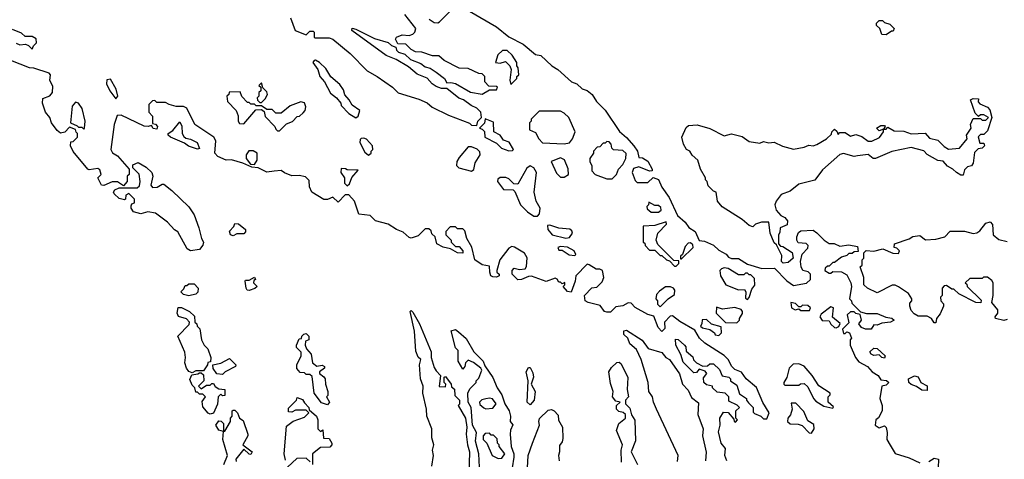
# Model space of a CAD drawing. Extents: x 2494106 to 2685573, y 758056 to 915185.
# Tile 20 of 256: x 2534315 to 2539849, y 821213 to 823685. Entities that reach past the tile are written whole.
import ezdxf

# ---------------------------------------------------------------- set-up
doc = ezdxf.new("R2010")
doc.units = 0

msp = doc.modelspace()

# ---------------------------------------------------------------- linework, layer by layer
at = {"layer": '0CON05XD'}
for points in [[(2536617, 823687), (2536645, 823670), (2536665, 823667.5), (2536675, 823672.5), (2536757.5, 823755)], [(2536785, 823766.2), (2536995, 823644), (2537065, 823588.8), (2537145, 823548), (2537215, 823490), (2537245, 823483.3), (2537305.7, 823425.7), (2537340, 823405), (2537416.2, 823336.2), (2537446.7, 823325), (2537477.1, 823297.1), (2537505, 823286.2), (2537533.3, 823265), (2537556.7, 823225), (2537605, 823176.7), (2537685.9, 823055.9), (2537725, 823023.3), (2537767.5, 822975), (2537787.5, 822945), (2537795, 822910), (2537815, 822907.5), (2537845, 822890), (2537870, 822845), (2537870, 822835), (2537855, 822832.5), (2537795, 822857.5), (2537765, 822847.5), (2537757.5, 822825), (2537775, 822780), (2537785, 822770), (2537845, 822770), (2537875, 822797.5), (2537905, 822786.7), (2537924, 822744), (2537966.2, 822685), (2538012.5, 822585), (2538055, 822546.2), (2538075.8, 822515.8), (2538111.2, 822495), (2538133.3, 822443.3), (2538165, 822440), (2538215, 822417.5), (2538245, 822388.8), (2538285, 822366.7), (2538299.3, 822349.3), (2538315, 822342.5), (2538355, 822342), (2538405, 822310), (2538485.6, 822285.6), (2538558.3, 822288.3), (2538627, 822217), (2538665, 822190), (2538737, 822203), (2538760, 822225), (2538760, 822255), (2538747, 822267), (2538717.5, 822275), (2538707.5, 822295), (2538703.3, 822325), (2538713, 822367), (2538745, 822400), (2538747.5, 822415), (2538736.4, 822426.4), (2538690.7, 822430.7), (2538682.5, 822445), (2538682.5, 822465), (2538691.7, 822488.3), (2538705, 822497.5), (2538775, 822502.5), (2538796.4, 822486.4), (2538836.1, 822446.1), (2538865, 822427.5), (2538893.3, 822426.7), (2538925, 822412.5), (2538975, 822418.8), (2539025, 822410), (2539028.3, 822381.7), (2539005, 822380), (2538995, 822370), (2538975, 822370), (2538965, 822360), (2538935, 822350), (2538895, 822320), (2538885, 822320), (2538865, 822300), (2538855, 822300), (2538841.7, 822288.3), (2538840, 822275), (2538865, 822260), (2538875, 822260), (2538885, 822270), (2538935, 822267.5), (2538965, 822250), (2538987.5, 822205), (2538990, 822185), (2538980, 822115), (2538990, 822105), (2538991.7, 822091.7), (2539041.7, 822041.7), (2539075, 822032.5), (2539135, 822032.5), (2539183, 822013), (2539217, 822007), (2539230, 821995), (2539210, 821985), (2539160.7, 821979.3), (2539135, 821967.5), (2539115, 821970), (2539100, 821945), (2539070, 821945), (2539047.5, 821955), (2539032.5, 821975), (2539046.7, 821995), (2539038.3, 822028.3), (2539015, 822033.3), (2539005, 822042.5), (2538985, 822043.3), (2538966.2, 822025), (2538975, 821980), (2538940, 821945), (2538945, 821920), (2538955, 821920), (2538965, 821930), (2538980, 821925), (2538990, 821895), (2538982.5, 821885), (2538982.5, 821855), (2539013.3, 821785), (2539030.7, 821760.7), (2539080, 821735), (2539105.9, 821705.9), (2539140, 821685), (2539155, 821660), (2539187, 821657), (2539200, 821645), (2539185, 821630), (2539160, 821625), (2539150, 821555), (2539163.3, 821515), (2539163.3, 821485), (2539143, 821447), (2539127.5, 821435), (2539122.5, 821405), (2539145, 821390), (2539175, 821402.5), (2539185, 821392.5), (2539191.2, 821365), (2539188.8, 821325), (2539207.5, 821292.5), (2539235, 821246.7), (2539315, 821221.2), (2539375, 821193.8)], [(2535836.7, 823695), (2535863.8, 823623.8), (2535925, 823600), (2535945, 823620), (2535965, 823620), (2535970, 823615), (2535970, 823585), (2535975, 823582.5), (2536055, 823583.3), (2536075, 823576.2), (2536172.5, 823495), (2536267.7, 823397.7), (2536325, 823366.2), (2536410, 823305), (2536443, 823273), (2536558.6, 823238.6), (2536605, 823216.7), (2536633, 823193), (2536725, 823147.5), (2536843.6, 823103.6), (2536855, 823092.5), (2536885, 823090)], [(2536885, 823090), (2536890, 823115), (2536910, 823135), (2536907.5, 823165), (2536885, 823187.5), (2536853, 823203), (2536810, 823235), (2536783, 823243), (2536715, 823297.5), (2536685, 823297.5), (2536655, 823310), (2536633.6, 823323.6), (2536606.1, 823356.1), (2536549.3, 823379.3), (2536500.7, 823420.7), (2536430.7, 823460.7), (2536374.3, 823484.3), (2536182.5, 823625), (2536183.3, 823636.7), (2536205, 823632.5), (2536310, 823580), (2536387, 823557), (2536405, 823540), (2536430, 823530), (2536433.8, 823513.8), (2536445, 823502.5), (2536480.7, 823490.7), (2536511.7, 823461.7), (2536569.5, 823439.5), (2536595, 823420), (2536621.7, 823411.7), (2536655, 823390), (2536702.5, 823355), (2536715, 823330), (2536737.5, 823332.5), (2536765, 823326.2), (2536848.3, 823278.3), (2536915, 823266.7), (2536955, 823290), (2536995, 823290), (2537000, 823305), (2536995, 823310), (2536951.7, 823311.7), (2536930, 823335), (2536930, 823365), (2536915, 823380), (2536895, 823382.5), (2536835, 823410), (2536785, 823412.5), (2536700, 823455), (2536671.7, 823481.7), (2536635, 823482), (2536575, 823503.3), (2536540, 823505), (2536515, 823517.5), (2536485, 823547.5), (2536440, 823550), (2536427.5, 823575), (2536433.6, 823586.4), (2536465, 823600), (2536505, 823596.7), (2536525, 823603.3), (2536536.7, 823615), (2536542.5, 823635), (2536480, 823715)], [(2539185, 823600), (2539161.7, 823601.7), (2539150, 823635), (2539131.7, 823651.7), (2539130, 823665), (2539145, 823680), (2539165, 823680), (2539175, 823670), (2539205, 823660), (2539230, 823635), (2539225, 823620), (2539215, 823620), (2539185, 823600)], [(2534295, 823552.5), (2534315, 823543.3), (2534347, 823547), (2534365, 823540), (2534385, 823520), (2534391.7, 823538.3), (2534410, 823555), (2534407, 823577), (2534385, 823590), (2534345, 823590), (2534325, 823610), (2534275, 823630)], [(2537075, 823320), (2537110, 823355), (2537110, 823365), (2537120, 823375), (2537117.5, 823415), (2537110, 823425), (2537110, 823445), (2537082.5, 823485), (2537055, 823512.5), (2537028.3, 823511.7), (2537003, 823487), (2536990, 823445), (2537015, 823440), (2537045, 823450), (2537070, 823425), (2537077.5, 823405), (2537070, 823345), (2537075, 823320)], [(2537065, 822400), (2537013.3, 822335), (2536996.7, 822275), (2536997.5, 822265), (2537010, 822255), (2537010, 822245), (2536995, 822237.5), (2536975, 822240), (2536963.8, 822245), (2536956.7, 822265), (2536955, 822300), (2536915, 822306.7), (2536873.3, 822335), (2536857, 822407), (2536827.5, 822455), (2536817, 822497), (2536805, 822510), (2536775, 822510), (2536765, 822520), (2536735, 822520), (2536710, 822495), (2536710, 822475), (2536740, 822445), (2536740, 822435), (2536765, 822410), (2536785, 822410), (2536806.1, 822386.1), (2536805, 822372.5), (2536775, 822374.3), (2536737, 822397), (2536695, 822406.2), (2536660, 822425), (2536650, 822465), (2536631.7, 822481.7), (2536628.3, 822498.3), (2536615, 822510), (2536595, 822510), (2536555, 822470), (2536515, 822456.7), (2536505, 822460), (2536471.2, 822491.2), (2536432.5, 822505), (2536386.2, 822536.2), (2536315, 822554.2), (2536284, 822584), (2536221.7, 822591.7), (2536197.5, 822665), (2536165, 822700), (2536145, 822700), (2536105, 822660), (2536075, 822687.5), (2536045, 822674), (2536025, 822674.3), (2535956.7, 822715), (2535943.3, 822745), (2535941.7, 822781.7), (2535920.7, 822800.7), (2535885, 822808.8), (2535845, 822807.5), (2535803.3, 822823.3), (2535785, 822837.5), (2535746.1, 822833.9), (2535705, 822827.5), (2535655, 822851.2), (2535620, 822855), (2535569.2, 822879.2), (2535505, 822898), (2535475, 822895.8), (2535428.8, 822915), (2535412.5, 822935), (2535417, 823003), (2535406.7, 823025), (2535300, 823095), (2535255, 823187.5), (2535235, 823197.5), (2535195, 823197.5), (2535155, 823207.5), (2535135, 823220), (2535085, 823220), (2535075, 823230), (2535061.7, 823228.3), (2535041.7, 823208.3), (2535040, 823165), (2535061.7, 823141.7), (2535061.7, 823101.7), (2535078.3, 823098.3), (2535090, 823085), (2535085, 823070), (2535065, 823073.3), (2535055, 823090), (2535036.2, 823083.8), (2535015, 823086.2), (2534885, 823147.5), (2534863, 823147), (2534846.7, 823095), (2534827.5, 822955), (2534837, 822937), (2534865, 822918.8), (2534930, 822845), (2534930, 822815), (2534920, 822805), (2534920, 822775), (2534898.3, 822751.7), (2534865, 822772.5), (2534835, 822772.5), (2534787, 822753), (2534775, 822753.8), (2534754, 822795), (2534772.5, 822815), (2534765, 822840), (2534755, 822847.5), (2534705, 822840), (2534697.5, 822845), (2534615, 822943.3), (2534600, 822975), (2534602.5, 822997.5), (2534615, 823000), (2534640, 823025), (2534640, 823045), (2534631.7, 823051.7), (2534628.3, 823068.3), (2534595, 823080), (2534568.3, 823051.7), (2534545, 823047.5), (2534525, 823061.2), (2534494.2, 823105), (2534483.8, 823135), (2534460, 823165), (2534442.5, 823215), (2534445, 823242.5), (2534485, 823256.2), (2534500, 823275), (2534501.7, 823311.7), (2534483.6, 823343.6), (2534487.5, 823375), (2534480, 823385), (2534395, 823413.3), (2534370, 823415), (2534266.1, 823456.1)], [(2536205, 823132.5), (2536218.3, 823141.7), (2536227.5, 823175), (2536183.6, 823203.6), (2536167.5, 823235), (2536143.3, 823263.3), (2536135, 823290), (2536115, 823320), (2536063.6, 823363.6), (2536035, 823410), (2536000, 823445), (2535977, 823457), (2535970, 823455), (2535962.5, 823445), (2535990, 823405), (2536002.5, 823365), (2536027.5, 823335), (2536062.7, 823272.7), (2536096.4, 823246.4), (2536120, 823215), (2536121.7, 823201.7), (2536165, 823157.5), (2536205, 823132.5)], [(2534855, 823240), (2534866.7, 823255), (2534857.5, 823295), (2534825, 823350), (2534805, 823347.5), (2534802.5, 823325), (2534822.5, 823285), (2534855, 823240)], [(2535675, 823220), (2535695, 823240), (2535707.5, 823265), (2535705, 823280), (2535681.7, 823301.7), (2535675, 823330), (2535660, 823315), (2535670, 823305), (2535670, 823285), (2535660, 823275), (2535660, 823255), (2535650, 823245), (2535651.7, 823231.7), (2535665, 823220), (2535675, 823220)], [(2535775, 823060), (2535815, 823100), (2535848.3, 823111.7), (2535875, 823140), (2535888.3, 823141.7), (2535908.3, 823161.7), (2535920, 823175), (2535922.5, 823195), (2535915, 823217.5), (2535895, 823222.5), (2535835, 823200), (2535785, 823160), (2535755, 823160), (2535735, 823180), (2535705, 823180), (2535675, 823200), (2535645, 823200), (2535635, 823210), (2535615, 823210), (2535605, 823220), (2535595, 823220), (2535563, 823253), (2535555, 823280), (2535491.7, 823278.3), (2535490, 823265), (2535480, 823255), (2535482.5, 823225), (2535532.5, 823175), (2535542.5, 823145), (2535542.5, 823115), (2535550.7, 823100.7), (2535575, 823100), (2535641.7, 823178.3), (2535675, 823180), (2535688.3, 823168.3), (2535695, 823140), (2535750, 823085), (2535755, 823070), (2535765, 823060), (2535775, 823060)], [(2538607, 822317), (2538597.5, 822325), (2538599.5, 822359.5), (2538568.3, 822418.3), (2538555, 822430), (2538532.5, 822485), (2538526.4, 822546.4), (2538485, 822547.5), (2538450, 822535), (2538435, 822520), (2538415, 822527.5), (2538375, 822562.5), (2538263.6, 822633.6), (2538237.5, 822665), (2538230, 822715), (2538215, 822720), (2538185, 822750), (2538180, 822775), (2538170, 822785), (2538170, 822795), (2538142.5, 822845), (2538127.5, 822895), (2538094.1, 822924.1), (2538082.5, 822945), (2538063.3, 822955), (2538046.7, 822985), (2538037.5, 823025), (2538061.7, 823078.3), (2538075, 823090), (2538123, 823093), (2538195, 823073.3), (2538275, 823032.5), (2538315, 823043.3), (2538375, 823027.5), (2538415, 823000), (2538475, 822990), (2538495, 823000), (2538525, 822992.5), (2538555, 822996.7), (2538603, 822973), (2538665, 822957.5), (2538725, 822967.5), (2538750.7, 822979.3), (2538775, 822976.7), (2538795, 822983.3), (2538850, 823015), (2538878.3, 823041.7), (2538880, 823055), (2538895, 823070), (2538908.3, 823058.3), (2538915, 823040), (2538925, 823050), (2538955, 823050), (2538985, 823030), (2539015, 823040), (2539048.3, 823028.3), (2539085, 823002.5), (2539105, 823002.5), (2539148.3, 823021.7), (2539170, 823055), (2539170, 823070), (2539145, 823060), (2539130, 823075), (2539155, 823090), (2539175, 823090), (2539180, 823085), (2539170, 823070), (2539185, 823070), (2539195, 823080), (2539230.7, 823060.7), (2539285, 823058.8), (2539325, 823042.5), (2539405, 823047.5), (2539429.3, 823019.3), (2539475, 823007.5), (2539511.2, 822971.2), (2539535, 822957.5), (2539597, 822963), (2539640, 823015), (2539637.5, 823035), (2539662.5, 823075), (2539660, 823095), (2539675, 823130), (2539715, 823130), (2539725, 823120), (2539745, 823120), (2539760, 823135), (2539735, 823150), (2539715, 823150), (2539705, 823140), (2539685, 823160), (2539660, 823235), (2539675, 823242.5), (2539705, 823240), (2539702.5, 823222.5), (2539711.7, 823211.7), (2539755, 823192.5), (2539768.3, 823178.3), (2539780, 823135), (2539755, 823060), (2539735, 823040), (2539715, 823040), (2539703, 823027), (2539711.7, 822991.7), (2539735, 822990), (2539737.5, 822975), (2539725, 822962.5), (2539701.7, 822958.3), (2539681.7, 822938.3), (2539675, 822877.5), (2539665, 822862.5), (2539643, 822857), (2539625, 822840), (2539618.3, 822811.7), (2539605, 822810), (2539580, 822825), (2539560, 822845), (2539530.7, 822860.7), (2539505, 822890), (2539475, 822893.3), (2539415, 822927.5), (2539397, 822947), (2539326.4, 822966.4), (2539216.2, 822943.8), (2539125, 822904), (2539112.5, 822905), (2539085, 822926.7), (2539025, 822920), (2539005, 822916.7), (2538945, 822932.5), (2538925, 822927.5), (2538828.3, 822841.7), (2538785, 822783.3), (2538695, 822760), (2538645, 822720), (2538595, 822702.5), (2538567.5, 822665), (2538560, 822645), (2538567.5, 822615), (2538593.6, 822583.6), (2538615, 822572.5), (2538630, 822555), (2538628.3, 822531.7), (2538590, 822515), (2538588.3, 822488.3), (2538580, 822475), (2538580, 822425), (2538591.7, 822411.7), (2538605, 822410), (2538657, 822377), (2538662.5, 822345), (2538635, 822320), (2538607, 822317)], [(2534675, 823070), (2534680, 823075), (2534682.5, 823115), (2534666.7, 823185), (2534646.4, 823216.4), (2534628.3, 823221.7), (2534610.7, 823199.3), (2534600, 823105), (2534638.3, 823088.3), (2534645, 823080), (2534665, 823080), (2534675, 823070)], [(2537375, 822986.2), (2537405, 822992.5), (2537422.5, 823015), (2537437.5, 823055), (2537402.5, 823135), (2537375, 823160), (2537355, 823170), (2537235, 823170), (2537190, 823125), (2537190, 823115), (2537180, 823105), (2537180, 823065), (2537215, 823050), (2537232.5, 823015), (2537253, 822993), (2537375, 822986.2)], [(2537065, 822947.5), (2537085, 822950), (2537090, 822955), (2537066.4, 822996.4), (2537035, 823007.5), (2537016.4, 823036.4), (2536980, 823055), (2536978.3, 823108.3), (2536931.7, 823128.3), (2536927, 823103), (2536900, 823075), (2536915, 823070), (2536927, 823057), (2536930, 823025), (2536995, 822990), (2537023, 822963), (2537065, 822947.5)], [(2535315, 822957.5), (2535264.6, 822974.6), (2535241.2, 822991.2), (2535162.5, 823025), (2535150, 823035), (2535150, 823045), (2535175, 823062.5), (2535215, 823110), (2535226.1, 823086.1), (2535228.8, 823045), (2535237.7, 823027.7), (2535248.3, 823018.3), (2535275, 823013.8), (2535312.5, 822995), (2535325, 822960), (2535315, 822957.5)], [(2536275, 822922.5), (2536290, 822935), (2536290, 822945), (2536300, 822955), (2536297.5, 822975), (2536265, 823012.5), (2536249.3, 823019.3), (2536235, 823017.5), (2536228.3, 823011.7), (2536227.5, 822995), (2536255, 822940), (2536275, 822922.5)], [(2536855, 822832.5), (2536867, 822843), (2536875, 822880), (2536902.5, 822925), (2536901.7, 822941.7), (2536887, 822957), (2536855, 822970), (2536835, 822970), (2536785, 822910), (2536773, 822887), (2536770, 822865), (2536783, 822853), (2536855, 822832.5)], [(2537645, 822790), (2537670, 822815), (2537680, 822845), (2537705, 822870), (2537722.5, 822905), (2537723, 822933), (2537705, 822948.8), (2537653, 822953), (2537643, 822963), (2537640, 822985), (2537628.3, 822998.3), (2537615, 823000), (2537605, 822990), (2537595, 822990), (2537575, 822970), (2537561.7, 822968.3), (2537540, 822945), (2537540, 822935), (2537520, 822905), (2537520, 822885), (2537530, 822865), (2537530, 822835), (2537550, 822815), (2537615, 822790), (2537645, 822790)], [(2535635, 822870), (2535650, 822895), (2535650, 822935), (2535627, 822947), (2535603, 822947), (2535587.5, 822925), (2535587.5, 822905), (2535612.5, 822872.5), (2535635, 822870)], [(2537375, 822800), (2537400, 822815), (2537397, 822847), (2537376.7, 822896.7), (2537355, 822907.5), (2537301.7, 822888.3), (2537331.7, 822821.7), (2537355, 822800), (2537375, 822800)], [(2535275, 822386.2), (2535256.1, 822396.1), (2535203, 822493), (2535185, 822503.3), (2535146.4, 822546.4), (2535077.7, 822597.7), (2535035, 822603.8), (2534995, 822594), (2534955, 822604.2), (2534942, 822625), (2534941.2, 822638.8), (2534945, 822650), (2534960, 822655), (2534960, 822675), (2534928.3, 822708.3), (2534911.7, 822698.3), (2534910, 822675), (2534905, 822672.5), (2534875, 822678.8), (2534846.7, 822705), (2534842.5, 822715), (2534850.7, 822729.3), (2534875, 822740), (2534975, 822740), (2534988.3, 822751.7), (2534992.5, 822775), (2534986.4, 822816.4), (2534951.7, 822851.7), (2534950.7, 822869.3), (2534981.7, 822881.7), (2535025, 822856.7), (2535057.5, 822825), (2535062.5, 822805), (2535052.5, 822755), (2535061.7, 822741.7), (2535087, 822743), (2535115, 822760), (2535125, 822760), (2535170, 822725), (2535265, 822633.3), (2535295, 822587.5), (2535322, 822515), (2535336, 822455), (2535348, 822435), (2535345, 822417.5), (2535325, 822393.3), (2535275, 822386.2)], [(2536155, 822750), (2536168.3, 822761.7), (2536181.7, 822798.3), (2536218.3, 822838.3), (2536155, 822840), (2536147, 822847), (2536121.7, 822848.3), (2536120, 822825), (2536140, 822795), (2536140, 822765), (2536155, 822750)], [(2537225, 822580), (2537237, 822593), (2537240, 822625), (2537217.5, 822665), (2537207.5, 822715), (2537220, 822825), (2537205, 822852.5), (2537185, 822862.5), (2537165, 822850), (2537115, 822760), (2537091.7, 822761.7), (2537065, 822790), (2537047, 822797), (2537015, 822797.5), (2537001.7, 822788.3), (2537000, 822775), (2537035, 822730), (2537088.3, 822728.3), (2537098.3, 822718.3), (2537130, 822645), (2537170, 822605), (2537205, 822580), (2537225, 822580)], [(2537905, 822602.5), (2537920, 822615), (2537918.3, 822628.3), (2537905, 822640), (2537885, 822640), (2537851.7, 822658.3), (2537850, 822645), (2537840, 822635), (2537841.7, 822621.7), (2537865, 822602.5), (2537905, 822602.5)], [(2535515, 822470), (2535500, 822475), (2535494, 822496), (2535518.3, 822521.7), (2535525, 822540), (2535545, 822537.5), (2535583.8, 822505), (2535585, 822492.5), (2535575, 822481.2), (2535535, 822480.8), (2535515, 822470)], [(2537385, 822456.7), (2537405, 822460), (2537422.5, 822485), (2537418.3, 822498.3), (2537407, 822507), (2537345, 822512.5), (2537295, 822530), (2537281.7, 822528.3), (2537283.3, 822505), (2537307.5, 822475), (2537385, 822456.7)], [(2538005, 822300), (2538020, 822315), (2538020, 822330), (2537991.7, 822331.7), (2537901.7, 822421.7), (2537892.5, 822445), (2537902.5, 822485), (2537950, 822535), (2537948.3, 822548.3), (2537885, 822527.5), (2537820, 822525), (2537820, 822435), (2537828.3, 822428.3), (2537830, 822415), (2537855, 822390), (2537885, 822390), (2537915, 822360), (2537925, 822360), (2537950, 822335), (2537968.3, 822328.3), (2537995, 822300), (2538005, 822300)], [(2539865, 822000), (2539846.4, 821993.6), (2539800, 822005), (2539797.5, 822015), (2539813.8, 822035), (2539813.3, 822053.3), (2539780, 822095), (2539787.5, 822135), (2539786.4, 822206.4), (2539779.3, 822219.3), (2539755, 822237.5), (2539733, 822237), (2539725, 822230), (2539655, 822230), (2539630, 822205), (2539638.3, 822198.3), (2539640, 822185), (2539718.3, 822108.3), (2539717.5, 822092.5), (2539690, 822095), (2539593, 822143), (2539565, 822170), (2539555, 822170), (2539525, 822190), (2539511.7, 822188.3), (2539500, 822175), (2539500, 822135), (2539490, 822125), (2539492.5, 822105), (2539507, 822087), (2539507.5, 822075), (2539488.3, 822031.7), (2539467.5, 822005), (2539465, 821980), (2539455, 821980), (2539440, 822005), (2539415, 822017.5), (2539365, 822017.5), (2539341.7, 822031.7), (2539325, 822050), (2539317.5, 822075), (2539318.3, 822091.7), (2539330, 822105), (2539330, 822115), (2539310, 822145), (2539255, 822182.5), (2539235, 822192.5), (2539218.3, 822191.7), (2539135, 822150), (2539080, 822175), (2539060, 822195), (2539060, 822235), (2539040, 822295), (2539050, 822305), (2539050, 822335), (2539060, 822345), (2539060, 822375), (2539073, 822387), (2539115, 822383.3), (2539166.2, 822396.2), (2539223, 822373), (2539255, 822370), (2539260, 822385), (2539245, 822400), (2539230, 822405), (2539232.5, 822425), (2539315, 822453.3), (2539335, 822466.7), (2539375, 822472.5), (2539407, 822447), (2539465, 822451.2), (2539515, 822463.3), (2539545, 822496.2), (2539625, 822496.2), (2539675, 822483.3), (2539695, 822487.5), (2539711.7, 822498.3), (2539745, 822541.2), (2539769.3, 822549.3), (2539783, 822533), (2539787.5, 822475), (2539819.3, 822449.3), (2539865, 822437.5)], [(2538290, 821205), (2538277.5, 821235), (2538282.5, 821275), (2538257.5, 821305), (2538243, 821367), (2538252.5, 821405), (2538250, 821445), (2538271.7, 821478.3), (2538297, 821477), (2538328.3, 821438.3), (2538330, 821425), (2538338.3, 821421.7), (2538350, 821435), (2538340, 821445), (2538340, 821485), (2538360, 821505), (2538348.3, 821518.3), (2538300, 821540), (2538300, 821565), (2538280, 821585), (2538235, 821590), (2538210, 821615), (2538210, 821625), (2538175, 821632.5), (2538160, 821645), (2538158.3, 821671.7), (2538177.5, 821695), (2538168.3, 821708.3), (2538135, 821720), (2538118.3, 821701.7), (2538105, 821700), (2538045, 821760), (2538031.7, 821801.7), (2538002.5, 821855), (2538001.7, 821888.3), (2538017, 821887), (2538052.5, 821855), (2538060, 821845), (2538061.7, 821821.7), (2538099.3, 821789.3), (2538103, 821773), (2538120, 821755), (2538155, 821737.5), (2538181.7, 821738.3), (2538195, 821750), (2538215, 821750), (2538248, 821718), (2538263.3, 821683.3), (2538300, 821675), (2538310, 821665), (2538310, 821655), (2538345, 821630), (2538361.7, 821581.7), (2538400, 821555), (2538400, 821545), (2538410.7, 821530.7), (2538437.5, 821505), (2538438.3, 821478.3), (2538445, 821470), (2538480, 821455), (2538495, 821440), (2538515, 821440), (2538527.5, 821475), (2538492.3, 821532.3), (2538456.4, 821616.4), (2538397.5, 821665), (2538373, 821703), (2538335, 821717.5), (2538317.5, 821735), (2538297.5, 821775), (2538275, 821797.5), (2538166, 821866), (2538136.7, 821895), (2538109.3, 821939.3), (2538025, 821987.5), (2537985, 822020), (2537971.7, 822018.3), (2537940, 821985), (2537941.7, 821948.3), (2537925, 821932.5), (2537903.3, 821955), (2537878.8, 822018.8), (2537845, 822028), (2537775, 822067.5), (2537751.7, 822091.7), (2537735, 822093.3), (2537705, 822076), (2537665, 822070), (2537635, 822040), (2537615, 822040), (2537602.5, 822045), (2537577.5, 822077.5), (2537510, 822095), (2537492.5, 822105), (2537490, 822135), (2537531.7, 822178.3), (2537558.3, 822181.7), (2537588.3, 822211.7), (2537597.5, 822235), (2537590, 822275), (2537575, 822282.5), (2537555, 822282.5), (2537515, 822307.5), (2537505, 822310), (2537440, 822245), (2537437.5, 822215), (2537415, 822154), (2537395, 822156.7), (2537370, 822185), (2537380, 822195), (2537378.3, 822208.3), (2537365, 822200), (2537355, 822210), (2537345, 822210), (2537336.4, 822226.4), (2537325, 822232.5), (2537275, 822213.1), (2537192.3, 822242.3), (2537175, 822242), (2537135, 822224), (2537115, 822222.5), (2537082.5, 822255), (2537082.5, 822275), (2537095, 822287.5), (2537125, 822280), (2537156.4, 822283.6), (2537163, 822297), (2537167, 822347), (2537153, 822373), (2537097, 822407), (2537080.7, 822409.3), (2537065, 822400)], [(2537435, 822360), (2537440, 822365), (2537432.5, 822385), (2537395, 822406.2), (2537355, 822410), (2537340, 822405), (2537345, 822390), (2537365, 822390), (2537403, 822363), (2537435, 822360)], [(2538035, 822340), (2538100, 822405), (2538098.3, 822418.3), (2538085, 822430), (2538071.7, 822428.3), (2538055, 822410), (2538040, 822365), (2538030, 822355), (2538030, 822340), (2538035, 822340)], [(2538405, 822111.2), (2538415, 822122.5), (2538429.3, 822170.7), (2538447, 822193), (2538445, 822230), (2538425, 822250), (2538415, 822250), (2538405, 822260), (2538395, 822260), (2538385, 822250), (2538355, 822250), (2538297, 822287), (2538275, 822290), (2538260, 822285), (2538250, 822275), (2538253.8, 822245), (2538284.1, 822194.1), (2538355, 822166.2), (2538388.8, 822168.8), (2538396.7, 822155), (2538395, 822120), (2538405, 822111.2)], [(2535605, 822163.3), (2535593.9, 822163.9), (2535587.5, 822175), (2535582.5, 822215), (2535585, 822220), (2535605, 822220), (2535635, 822237.5), (2535640, 822225), (2535631.7, 822218.3), (2535630, 822205), (2535650, 822185), (2535637, 822173), (2535605, 822163.3)], [(2535265, 822132.5), (2535235, 822140), (2535220, 822155), (2535238.3, 822171.7), (2535245, 822190), (2535255, 822190), (2535265, 822200), (2535295, 822200), (2535317.5, 822175), (2535317, 822153), (2535305, 822142.5), (2535265, 822132.5)], [(2537915, 822070), (2537960, 822115), (2537995, 822140), (2537997.5, 822165), (2537990, 822175), (2537973, 822183), (2537945, 822182.5), (2537910.7, 822159.3), (2537895, 822140), (2537890, 822115), (2537900, 822105), (2537900, 822085), (2537915, 822070)], [(2535285, 821700), (2535265, 821707.5), (2535252, 821725), (2535243.3, 821755), (2535247.5, 821785), (2535242.5, 821815), (2535203.3, 821905), (2535268.3, 821971.7), (2535270, 821985), (2535252.5, 822002.5), (2535207, 822017), (2535200, 822035), (2535205, 822067.5), (2535225, 822067.5), (2535270, 822045), (2535298.3, 822018.3), (2535300, 821985), (2535310, 821975), (2535311.7, 821961.7), (2535327, 821947), (2535337.5, 821885), (2535352.5, 821855), (2535372.5, 821835), (2535390, 821785), (2535388.3, 821761.7), (2535371.7, 821758.3), (2535370, 821745), (2535348.3, 821711.7), (2535305, 821710), (2535285, 821700)], [(2538345, 821980), (2538360, 821995), (2538360, 822005), (2538377, 822033), (2538377.5, 822045), (2538370, 822055), (2538335, 822066.7), (2538265, 822057.5), (2538231.7, 822068.3), (2538230, 822035), (2538281.7, 821981.7), (2538345, 821980)], [(2538755, 822050), (2538760, 822065), (2538745, 822077.5), (2538715, 822080), (2538705, 822070), (2538695, 822070), (2538675, 822090), (2538650, 822095), (2538652.5, 822065), (2538673, 822053), (2538695, 822060), (2538705, 822050), (2538755, 822050)], [(2538905, 821952.5), (2538920, 821960), (2538927, 821977), (2538883, 822013), (2538890, 822065), (2538875, 822070), (2538820.5, 822029.5), (2538813.3, 822015), (2538825, 821993.3), (2538865, 821992.5), (2538875, 821972.5), (2538893.9, 821953.9), (2538905, 821952.5)], [(2536632, 821175), (2536640, 821235), (2536636, 821265), (2536643.3, 821295), (2536632, 821335), (2536631.2, 821385), (2536604.2, 821455), (2536602, 821495), (2536580.6, 821585), (2536582.5, 821625), (2536567.1, 821665), (2536562, 821745), (2536570, 821775), (2536555, 821786.7), (2536541.3, 821821.3), (2536533.6, 821933.6), (2536510, 822045), (2536515, 822050), (2536525, 822040), (2536562.5, 821975), (2536627, 821817), (2536627.5, 821785), (2536645, 821730), (2536655, 821710), (2536680, 821685), (2536673, 821623), (2536708.3, 821621.7), (2536710, 821635), (2536700, 821645), (2536700, 821675), (2536708.3, 821678.3), (2536740, 821635), (2536741.7, 821621.7), (2536758.3, 821608.3), (2536761.7, 821571.7), (2536787.5, 821545), (2536787, 821523), (2536780, 821515), (2536820, 821445), (2536828.8, 821395), (2536823.8, 821355), (2536831.2, 821295), (2536844, 821255), (2536840, 821125)], [(2538245, 821910), (2538260, 821925), (2538258.3, 821958.3), (2538203, 821973), (2538175, 822000), (2538151.7, 821998.3), (2538150, 821975), (2538141.7, 821961.7), (2538153, 821953), (2538195, 821942.5), (2538220, 821925), (2538225, 821912.5), (2538245, 821910)], [(2536045, 821520), (2536011.7, 821531.7), (2535970, 821585), (2535958.3, 821678.3), (2535945, 821690), (2535925, 821690), (2535915, 821700), (2535891.7, 821701.7), (2535873, 821723), (2535873, 821747), (2535896.4, 821793.6), (2535896.7, 821815), (2535871.2, 821841.2), (2535870, 821855), (2535885, 821890), (2535898.3, 821891.7), (2535900, 821905), (2535913, 821917), (2535925, 821920), (2535940, 821905), (2535940, 821885), (2535921.7, 821878.3), (2535920, 821855), (2535927.5, 821835), (2535953.3, 821805), (2535960, 821755), (2535985, 821737.5), (2536015, 821742.5), (2536027.5, 821735), (2536027.5, 821725), (2536000, 821705), (2536000, 821695), (2536025, 821677.5), (2536032.5, 821665), (2536033.3, 821635), (2536047.5, 821595), (2536047, 821573), (2536040, 821565), (2536056.7, 821535), (2536045, 821520)], [(2536903.8, 821095), (2536896.1, 821243.9), (2536877.5, 821315), (2536882.5, 821365), (2536860, 821405), (2536852.5, 821505), (2536836.7, 821535), (2536833.8, 821585), (2536845, 821610), (2536880, 821645), (2536880, 821655), (2536895, 821670), (2536912.5, 821715), (2536906.7, 821726.7), (2536865, 821757.5), (2536835, 821770), (2536820, 821755), (2536817.5, 821735), (2536805, 821720), (2536780, 821765), (2536780, 821825), (2536765, 821840), (2536740, 821935), (2536765, 821942.5), (2536780.7, 821930.7), (2536825, 821892.5), (2536867.7, 821817.7), (2536920, 821765), (2536929.3, 821739.3), (2536975, 821672.5), (2536998.8, 821615), (2537025.7, 821575.7), (2537042.5, 821525), (2537066, 821485), (2537073.3, 821455), (2537072.5, 821425), (2537087.5, 821407.5), (2537073, 821377), (2537072.5, 821355), (2537077.5, 821285), (2537092.5, 821245), (2537092.5, 821225), (2537082.5, 821165)], [(2538011.7, 821201.7), (2538016, 821235), (2537893.8, 821495), (2537876.7, 821535), (2537872.5, 821565), (2537851.2, 821595), (2537846.7, 821645), (2537808.8, 821775), (2537781.2, 821831.2), (2537745, 821862.5), (2537732.5, 821895), (2537710, 821915), (2537710, 821935), (2537725, 821940), (2537813, 821883), (2537847, 821837), (2537923.6, 821813.6), (2537947.5, 821785), (2537967.5, 821775), (2538023.6, 821693.6), (2538040, 821635), (2538073, 821603), (2538090.7, 821560.7), (2538131.2, 821531.2), (2538127.5, 821465), (2538156.7, 821385), (2538153.3, 821345), (2538173.6, 821253.6), (2538170, 821205)], [(2539175, 821782.5), (2539160, 821785), (2539145, 821800), (2539115, 821797.5), (2539100, 821805), (2539093, 821817), (2539115, 821837.5), (2539135, 821836.7), (2539180, 821795), (2539175, 821782.5)], [(2535455, 821690), (2535423.3, 821693.3), (2535403, 821723), (2535400, 821745), (2535445, 821753.3), (2535495, 821780), (2535530, 821745), (2535527.5, 821735), (2535470, 821705), (2535455, 821690)], [(2537698, 821198), (2537696.2, 821265), (2537702.5, 821295), (2537670, 821375), (2537682.5, 821415), (2537720, 821445), (2537720, 821465), (2537707, 821477), (2537681.7, 821481.7), (2537670, 821495), (2537670, 821515), (2537690, 821535), (2537665, 821540), (2537646.7, 821565), (2537650, 821595), (2537635, 821640), (2537626.7, 821705), (2537640.7, 821729.3), (2537671.7, 821758.3), (2537685, 821760), (2537695, 821750), (2537733.6, 821673.6), (2537730, 821605), (2537737.5, 821565), (2537720, 821545), (2537720, 821525), (2537745, 821500), (2537753, 821463), (2537773, 821433), (2537777, 821317), (2537752.5, 821255), (2537786.7, 821185)], [(2538885, 821500), (2538888.3, 821508.3), (2538860, 821535), (2538860, 821565), (2538870, 821575), (2538870, 821585), (2538806.1, 821626.1), (2538770, 821685), (2538725, 821736.2), (2538695, 821750), (2538661.7, 821748.3), (2538640, 821725), (2538627, 821673), (2538610, 821645), (2538610, 821635), (2538615, 821630), (2538695, 821630), (2538703, 821637), (2538725, 821640), (2538745, 821620), (2538777.5, 821555), (2538790.7, 821540.7), (2538835, 821512.5), (2538885, 821500)], [(2535385, 821467.5), (2535375, 821473.3), (2535345, 821507.5), (2535340.7, 821539.3), (2535360, 821565), (2535345, 821580), (2535325, 821580), (2535315, 821590), (2535305, 821590), (2535300, 821615), (2535285, 821630), (2535271.7, 821661.7), (2535281.7, 821688.3), (2535317, 821693), (2535325, 821700), (2535335, 821700), (2535348.3, 821688.3), (2535350, 821655), (2535320, 821625), (2535335, 821610), (2535365, 821630), (2535385, 821630), (2535395, 821640), (2535405, 821640), (2535413.3, 821623.3), (2535435, 821610), (2535467.5, 821605), (2535468.3, 821571.7), (2535455, 821570), (2535445, 821580), (2535430, 821565), (2535427, 821523), (2535405, 821472.5), (2535385, 821467.5)], [(2537185, 821520), (2537167.5, 821535), (2537173.3, 821655), (2537162, 821705), (2537175, 821730), (2537185, 821730), (2537199.3, 821699.3), (2537203.3, 821675), (2537190, 821635), (2537212.5, 821595), (2537207.5, 821545), (2537185, 821520)], [(2539415, 821600), (2539385, 821602.5), (2539355, 821622.5), (2539325, 821633.3), (2539312.5, 821645), (2539310, 821665), (2539345, 821682.5), (2539365, 821677.5), (2539380, 821645), (2539416.1, 821626.1), (2539415, 821600)], [(2535808.3, 821208.3), (2535801.2, 821245), (2535815, 821400), (2535853, 821427), (2535915, 821450), (2535940, 821475), (2535925, 821490), (2535865, 821490), (2535845, 821477.5), (2535825, 821480), (2535825, 821500), (2535870, 821545), (2535875, 821560), (2535905, 821550), (2535915, 821530), (2535940, 821505), (2535941.7, 821491.7), (2535982.5, 821455), (2535990, 821435), (2535990, 821385), (2536005, 821370), (2536018.3, 821378.3), (2536021.7, 821331.7), (2536055, 821330), (2536070, 821305), (2536070, 821295), (2536058.3, 821281.7), (2536005, 821280), (2535960, 821245), (2535960, 821185)], [(2536935, 821497.5), (2536975, 821500), (2536992.5, 821525), (2536972.5, 821552.5), (2536955, 821556.7), (2536935, 821552.5), (2536913, 821547), (2536900, 821535), (2536901.7, 821521.7), (2536923, 821503), (2536935, 821497.5)], [(2538765, 821360), (2538780, 821385), (2538778.3, 821408.3), (2538745, 821430), (2538723, 821483), (2538678.3, 821528.3), (2538651.7, 821528.3), (2538657.5, 821495), (2538647, 821463), (2538632.5, 821445), (2538630, 821425), (2538645, 821412.5), (2538690.7, 821410.7), (2538713.6, 821403.6), (2538751.7, 821361.7), (2538765, 821360)], [(2535463.3, 821185), (2535482.5, 821235), (2535456.7, 821325), (2535460, 821370), (2535435, 821377.5), (2535417.5, 821405), (2535435, 821430), (2535448.3, 821428.3), (2535460, 821415), (2535460, 821370), (2535468.3, 821371.7), (2535500, 821425), (2535500, 821445), (2535510, 821455), (2535510, 821485), (2535515, 821490), (2535525, 821490), (2535540, 821475), (2535550, 821445), (2535570.7, 821430.7), (2535597.5, 821355), (2535597.5, 821345), (2535570, 821295), (2535622.5, 821255), (2535615, 821240), (2535605, 821242.5), (2535575, 821270), (2535530, 821215), (2535531.7, 821201.7)], [(2537197.5, 821305), (2537236.7, 821405), (2537232.5, 821425), (2537236.4, 821443.6), (2537285, 821490), (2537305, 821492.5), (2537320, 821485), (2537340.7, 821460.7), (2537343, 821433), (2537365.8, 821395), (2537368.8, 821331.2), (2537365, 821312.5), (2537348.3, 821291.7), (2537350, 821255), (2537343.3, 821235), (2537347.5, 821205)], [(2537005, 821217.5), (2537025, 821220), (2537042.5, 821245), (2537010, 821285), (2537010, 821295), (2537000, 821305), (2536998.3, 821328.3), (2536978.3, 821348.3), (2536965, 821350), (2536955, 821360), (2536931.7, 821358.3), (2536920, 821345), (2536920, 821325), (2536940, 821305), (2536970, 821235), (2537005, 821217.5)], [(2537170, 821165), (2537172.5, 821235), (2537197.5, 821305)], [(2535948.3, 821198.3), (2535925, 821220), (2535873, 821217), (2535820, 821170)], [(2539425, 821201.2), (2539455, 821220), (2539480, 821215), (2539476.7, 821165)]]:
    msp.add_lwpolyline(points, dxfattribs=at)

doc.saveas('drawing.dxf')
